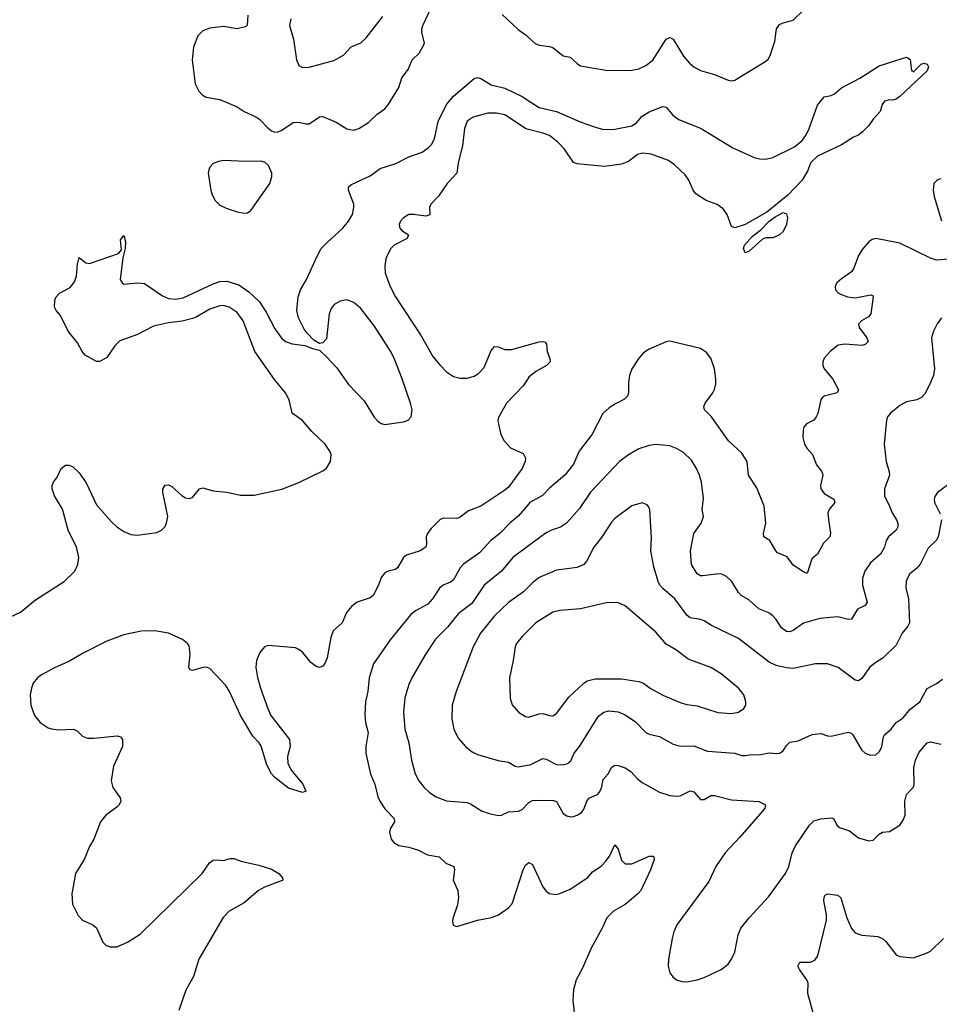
# Model space of a CAD drawing. Header units: inches. Extents: x 1305449 to 1407403, y 744709 to 841554.
# Tile 55 of 114: x 1337043 to 1342401, y 822087 to 827824. Entities that reach past the tile are written whole.
import ezdxf

# ---------------------------------------------------------------- set-up
doc = ezdxf.new("R2010")
doc.units = ezdxf.units.IN
doc.header["$MEASUREMENT"] = 0
doc.layers.add('B3832', color=7, linetype='Continuous')
doc.layers.add('B3842', color=7, linetype='Continuous')

msp = doc.modelspace()

# ---------------------------------------------------------------- linework, layer by layer
at = {"layer": 'B3832', "color": 6}
for points, elevation in [([(1338371.8, 827850), (1338368, 827792), (1338358.2, 827781.8), (1338310, 827771.4), (1338230, 827784.1), (1338150, 827775.5), (1338110, 827759.3), (1338081.9, 827730), (1338055.4, 827664.6), (1338047.9, 827590), (1338065.3, 827450), (1338086.8, 827406.8), (1338106.4, 827386.4), (1338130, 827373.3), (1338210, 827358.6), (1338310, 827315.6), (1338350.1, 827290.1), (1338418.5, 827258.5), (1338441.7, 827241.7), (1338490, 827191.3), (1338510, 827175.9), (1338530, 827168.5), (1338550, 827170.7), (1338570, 827180.4), (1338635.7, 827224.3), (1338670, 827227.8), (1338710, 827216.9), (1338730, 827217.8), (1338790, 827258.9), (1338810, 827260.5), (1338886.8, 827226.8), (1338950, 827187.8), (1338990, 827181.2), (1339019.1, 827190), (1339075.4, 827224.6), (1339126.3, 827273.7), (1339170, 827304.6), (1339190, 827327.5), (1339251.2, 827430), (1339270, 827484.9), (1339306, 827534), (1339329.2, 827590.8), (1339369.9, 827630), (1339393.4, 827670), (1339400.6, 827690), (1339385.3, 827750), (1339385.5, 827770), (1339392.6, 827790), (1339438.1, 827890)], 1300), ([(1338623.2, 827830), (1338616, 827790), (1338639.2, 827710), (1338655.1, 827590), (1338670, 827558), (1338690, 827546), (1338730, 827548.1), (1338873.7, 827586.3), (1338930, 827617.9), (1338974, 827666), (1339030, 827689.7), (1339061.4, 827718.7), (1339158, 827842)], 1400), ([(1339854.8, 827854.8), (1339946.9, 827766.9), (1339993.8, 827733.8), (1340000, 827728.2)], 1300), ([(1336990, 824344.8), (1337048.2, 824371.8), (1337135.3, 824444.7), (1337301.9, 824550), (1337363.6, 824610), (1337382.6, 824650), (1337387.8, 824690), (1337373.8, 824750), (1337326.6, 824850), (1337292, 824972), (1337245.3, 825050), (1337232, 825090), (1337231.7, 825110), (1337239.8, 825130), (1337261.5, 825158.5), (1337285.6, 825210), (1337310, 825228.1), (1337330, 825228.4), (1337350, 825220.6), (1337390, 825183.8), (1337430, 825126.4), (1337490, 824996.5), (1337578.3, 824898.3), (1337610, 824869.1), (1337650, 824841.4), (1337690, 824825.3), (1337730, 824820.5), (1337843, 824837), (1337870, 824849.7), (1337890, 824870.2), (1337899.3, 824890), (1337905.4, 824930), (1337876.7, 825070), (1337876.8, 825090), (1337890, 825111.7), (1337910, 825113.3), (1337930, 825103.8), (1337990, 825050.6), (1338010, 825039), (1338030, 825034.7), (1338050, 825040.1), (1338089.9, 825090.1), (1338110, 825096.6), (1338170, 825079.5), (1338250, 825070.5), (1338330, 825053.5), (1338410, 825053.6), (1338571, 825089), (1338670, 825127.1), (1338810, 825195.4), (1338830, 825211), (1338853.1, 825250), (1338857.6, 825290), (1338850.9, 825310), (1338823.6, 825350), (1338745.2, 825425.2), (1338690, 825488.1), (1338630.6, 825530.6), (1338612.9, 825610), (1338592.5, 825650), (1338528.4, 825728.4), (1338413.8, 825890), (1338346.1, 826070), (1338310, 826117.2), (1338263.5, 826150), (1338230, 826158.6), (1338210, 826156.9), (1338150, 826136.5), (1338071.5, 826090), (1338050, 826082.5), (1337990, 826067.5), (1337910, 826058.6), (1337822.2, 826037.8), (1337730, 825989.4), (1337627.2, 825952.8), (1337596.8, 825923.2), (1337550, 825856.4), (1337510, 825831.9), (1337490, 825833.4), (1337424.8, 825870), (1337406.5, 825890), (1337380.6, 825940.6), (1337325.4, 826010), (1337281.1, 826101.1), (1337255.4, 826130), (1337245.9, 826150), (1337247.5, 826190), (1337255, 826210), (1337275.4, 826230), (1337336.6, 826263.4), (1337363.4, 826296.6), (1337374.5, 826330), (1337380.5, 826399.5), (1337390, 826438), (1337427.7, 826407.7), (1337450, 826403.8), (1337618.6, 826461.4), (1337636.4, 826483.6), (1337630, 826541), (1337650, 826566), (1337659.3, 826530), (1337657.4, 826490), (1337644.1, 826435.9), (1337629.2, 826310), (1337639.3, 826290), (1337650, 826282.6), (1337730, 826291.7), (1337770, 826286.5), (1337875.4, 826215.4), (1337910, 826200.4), (1337950, 826195.1), (1337995.7, 826204.3), (1338170, 826285.5), (1338210, 826298.6), (1338250, 826301.5), (1338319.2, 826279.2), (1338378.6, 826238.6), (1338439.6, 826179.6), (1338479.6, 826119.6), (1338530, 826023.8), (1338570, 825967.2), (1338591.8, 825950), (1338630, 825935.4), (1338705.3, 825925.3), (1338750, 825907.7), (1338790, 825898), (1338830, 825859.5), (1338890, 825796.3), (1338959.4, 825699.4), (1339050, 825602.9), (1339108.8, 825508.8), (1339130, 825484.3), (1339150, 825471), (1339170, 825466), (1339278.5, 825481.5), (1339305.7, 825490), (1339324.6, 825510), (1339329.9, 825550), (1339320.8, 825590), (1339271.5, 825731.5), (1339226.8, 825846.8), (1339206.8, 825886.8), (1339110, 826038.8), (1339030, 826142.3), (1338990, 826176.9), (1338950, 826191.5), (1338910, 826183.9), (1338876.1, 826163.9), (1338858.6, 826141.4), (1338847.1, 826110), (1338830, 825965.2), (1338810, 825941.2), (1338790, 825937.2), (1338757.7, 825957.7), (1338718.3, 825998.3), (1338701.3, 826021.3), (1338667.8, 826087.8), (1338657, 826130), (1338664.9, 826210), (1338679.9, 826250), (1338713.7, 826310), (1338777.3, 826450), (1338800.4, 826490), (1338833.6, 826526.4), (1338925.6, 826610), (1338959, 826650), (1338982.6, 826690), (1338990.8, 826730), (1338989, 826750), (1338958.2, 826830), (1338958.3, 826850), (1338975.9, 826864.1), (1339085.9, 826914.1), (1339142.8, 826957.2), (1339233.8, 826986.2), (1339310, 827025.9), (1339387.9, 827052.1), (1339423.4, 827076.6), (1339442.3, 827097.7), (1339459.1, 827130), (1339481.9, 827230), (1339530, 827330.1), (1339570, 827379.3), (1339690, 827482.1), (1339710, 827487.4), (1339730, 827481.5), (1339790, 827445.2), (1339870, 827425.9), (1339974.7, 827374.7), (1340000, 827358.1)], 1200), ([(1340000, 827186.7), (1339990, 827189.2), (1339870, 827269.6), (1339820.3, 827280.3), (1339770, 827279.6), (1339684.6, 827255.4), (1339650, 827233.4), (1339634.3, 827190), (1339623.6, 827090), (1339598.5, 826990), (1339589.4, 826930.6), (1339532.9, 826870), (1339483.9, 826796.1), (1339438.3, 826750), (1339431, 826730), (1339432.2, 826687.8), (1339410, 826679.6), (1339337.2, 826690), (1339310, 826688.6), (1339278.8, 826670), (1339261.9, 826650), (1339253.9, 826630), (1339257.3, 826610), (1339270, 826596.2), (1339308.9, 826570), (1339300.9, 826550), (1339224.5, 826510), (1339206.2, 826490), (1339190, 826462), (1339177, 826430), (1339169.7, 826390), (1339173.3, 826350), (1339185.4, 826310), (1339201, 826270), (1339232.6, 826210), (1339381.9, 825981.9), (1339450, 825862.6), (1339490, 825812.8), (1339530, 825773), (1339570, 825745.3), (1339610, 825735.9), (1339650, 825735.5), (1339690, 825747.6), (1339717, 825763), (1339750, 825797.5), (1339790, 825895.8), (1339810, 825919), (1339830, 825917.5), (1339870, 825902), (1339910, 825902.3), (1340000, 825927.9)], 1200), ([(1340000, 825726.2), (1339975.4, 825690), (1339879.9, 825590), (1339834.3, 825510), (1339829.6, 825490), (1339831.9, 825468.1), (1339847.1, 825407.1), (1339864.7, 825370), (1339903.4, 825330), (1339975.6, 825295.6), (1339989.4, 825270), (1339987.8, 825250), (1339970.4, 825210), (1339890, 825100.9), (1339870, 825082.5), (1339730, 824988.8), (1339658.4, 824961.6), (1339610, 824925), (1339590, 824917.6), (1339510, 824919.2), (1339490, 824909.3), (1339440.5, 824859.5), (1339418.1, 824830), (1339412.1, 824810), (1339413.9, 824770), (1339410.1, 824749.9), (1339377.1, 824730), (1339295.7, 824704.3), (1339279.3, 824690), (1339245, 824630), (1339230, 824619.6), (1339190, 824611.7), (1339170, 824601.9), (1339150, 824574.4), (1339134.3, 824530), (1339102.7, 824470), (1339084.8, 824455.2), (1339010, 824430.3), (1338975.6, 824404.4), (1338946.5, 824370), (1338920.9, 824310), (1338870, 824263.7), (1338855.6, 824224.4), (1338835.1, 824104.9), (1338823.7, 824076.3), (1338810, 824057), (1338790, 824048.9), (1338770, 824054.6), (1338739.6, 824079.6), (1338690, 824139), (1338670, 824155), (1338650, 824163.6), (1338490, 824177.7), (1338469.2, 824170), (1338442.3, 824137.7), (1338423.5, 824090), (1338418.7, 824050), (1338428.1, 823991.9), (1338446.8, 823930), (1338487.9, 823810), (1338506.5, 823770), (1338614.9, 823630), (1338619.1, 823590), (1338603.5, 823530), (1338605.7, 823490), (1338626.3, 823450), (1338692.9, 823370), (1338710, 823329.6), (1338690, 823320.8), (1338610, 823345.9), (1338529.3, 823409.3), (1338510, 823429.4), (1338482.7, 823482.7), (1338450.8, 823590.8), (1338439.1, 823610), (1338402.1, 823650), (1338329.7, 823770), (1338265.6, 823910), (1338244.4, 823944.4), (1338150, 824044.1), (1338130, 824050.7), (1338110, 824049.9), (1338050, 824031.6), (1338036.5, 824036.5), (1338028.1, 824050), (1338037.3, 824130), (1338030, 824175.1), (1338020.2, 824190), (1337992.5, 824212.5), (1337910, 824249.9), (1337830, 824263.4), (1337750, 824262.1), (1337650, 824239), (1337550, 824202.1), (1337410, 824131.3), (1337334.3, 824085.7), (1337250.2, 824050), (1337170, 824007.7), (1337146.9, 823990), (1337122.5, 823957.5), (1337111.2, 823928.8), (1337104.2, 823890), (1337107.7, 823830), (1337130, 823770.2), (1337162.6, 823730), (1337210, 823698.8), (1337231.3, 823691.3), (1337267.2, 823687.2), (1337356.4, 823690), (1337379.4, 823679.4), (1337410, 823649.4), (1337438.3, 823638.3), (1337477.7, 823637.7), (1337610.5, 823650.5), (1337630, 823646.3), (1337641.8, 823630), (1337641.4, 823590), (1337590, 823473.7), (1337575.4, 823390), (1337586.8, 823350), (1337628.2, 823290), (1337631.6, 823270), (1337623.4, 823250), (1337610, 823236.2), (1337545.7, 823190), (1337514, 823150), (1337475.2, 823050), (1337450, 823006.4), (1337418.5, 822930), (1337368.4, 822850), (1337347.5, 822730), (1337350.3, 822670), (1337384.1, 822604.1), (1337410, 822576.8), (1337470, 822549.2), (1337490, 822532.7), (1337527.2, 822450), (1337547.8, 822430), (1337570, 822421.5), (1337610, 822422.6), (1337670.5, 822449.5), (1337744.5, 822495.5), (1338106.4, 822850), (1338149.2, 822910.8), (1338170, 822926), (1338190, 822929.1), (1338230, 822924.8), (1338270, 822936), (1338290, 822936.8), (1338339, 822919), (1338437, 822897), (1338510, 822874.3), (1338552.9, 822850), (1338575.1, 822824.9), (1338576.3, 822810), (1338572.5, 822807.5), (1338470.3, 822769.7), (1338434.1, 822750), (1338350, 822678.5), (1338264.2, 822630), (1338227.9, 822592.1), (1338086.7, 822350), (1338055.7, 822250), (1338010.6, 822169.4), (1337970.1, 822050)], 1200), ([(1340000, 824991.5), (1339948.1, 824931.9), (1339899.5, 824890), (1339840.7, 824830), (1339788.9, 824790), (1339722.1, 824717.9), (1339627.8, 824652.2), (1339609.4, 824630.6), (1339570, 824559.5), (1339553.8, 824546.2), (1339511.2, 824528.8), (1339488, 824512), (1339447.6, 824450), (1339420.8, 824419.2), (1339350, 824380.2), (1339322.2, 824357.8), (1339201.9, 824210), (1339103.7, 824070), (1339079, 823990), (1339070.8, 823910), (1339057, 823850), (1339053.7, 823773.7), (1339057.3, 823730), (1339073.2, 823670), (1339059.1, 823590), (1339060.5, 823550), (1339087.4, 823427.4), (1339111.3, 823370), (1339130, 823296.5), (1339142, 823270), (1339170, 823226.6), (1339225.4, 823170), (1339226.8, 823150), (1339202, 823110), (1339198, 823090), (1339207.8, 823050), (1339223.4, 823030), (1339252.7, 823012.7), (1339310, 823002.7), (1339365.9, 822985.9), (1339418.4, 822958.4), (1339486.8, 822946.8), (1339524.9, 822910), (1339572.3, 822890), (1339575.9, 822870), (1339567.7, 822810), (1339595.1, 822750), (1339599.6, 822710), (1339593.2, 822666.8), (1339567.5, 822587.5), (1339564.6, 822570), (1339568.9, 822548.9), (1339590, 822540.3), (1339710, 822577.7), (1339792.7, 822592.7), (1339832, 822608), (1339890.4, 822649.6), (1339909.8, 822670), (1339916.2, 822683.8), (1339976.3, 822870), (1339990, 822897.3), (1340000, 822905.4)], 1300), ([(1340000, 824752.4), (1339916.2, 824690), (1339850, 824611.1), (1339750, 824528.4), (1339677.6, 824422.4), (1339597.3, 824362.7), (1339535.7, 824284.3), (1339465, 824215), (1339408.7, 824130), (1339330, 823993.6), (1339310, 823951.1), (1339287.3, 823872.7), (1339279.5, 823790), (1339287.5, 823690), (1339311, 823610), (1339326.7, 823510), (1339347.7, 823430), (1339368.6, 823390), (1339399.1, 823350), (1339430, 823320.6), (1339470, 823295.1), (1339530, 823271.8), (1339650, 823262.4), (1339670, 823255.6), (1339733.5, 823213.5), (1339777.9, 823197.9), (1339830, 823186.6), (1339850, 823188.4), (1339891.3, 823208.7), (1339950, 823211.5), (1339970, 823222.2), (1340000, 823253.4)], 1400), ([(1340000, 824512.1), (1339979, 824490), (1339891.1, 824428.9), (1339810, 824350), (1339727.7, 824250), (1339684.1, 824170), (1339585.4, 823910), (1339563, 823830), (1339561.4, 823750), (1339572.3, 823690), (1339598.1, 823638.1), (1339639.6, 823590), (1339678.7, 823558.7), (1339710, 823542), (1339830, 823506.8), (1339890, 823497.1), (1339930, 823474.2), (1339950, 823470.3), (1340000, 823479.6)], 1500), ([(1340000, 824260), (1339970, 824230.7), (1339937.8, 824190), (1339929.1, 824170), (1339918.1, 824090), (1339896.2, 823990), (1339899.9, 823870), (1339912, 823832), (1339950, 823790.1), (1339990, 823763.9), (1340000, 823762.4)], 1600)]:
    msp.add_lwpolyline(points, dxfattribs=dict(at, elevation=elevation))
at = {"layer": 'B3832', "color": 6, "elevation": 1300}
msp.add_lwpolyline([(1338230, 827003.2), (1338201.8, 826998.2), (1338170, 826985.7), (1338152.3, 826967.7), (1338144.2, 826950), (1338142.2, 826930), (1338156, 826830), (1338163.9, 826803.9), (1338181.9, 826770), (1338210, 826743), (1338245.4, 826725.4), (1338310, 826703.8), (1338350, 826697.1), (1338370, 826698.9), (1338390, 826712.2), (1338500.2, 826870), (1338513, 826910), (1338513.1, 826930), (1338493.6, 826973.6), (1338473, 826993), (1338450, 826999.8), (1338362.9, 826997.1)], close=True, dxfattribs=at)
at = {"layer": 'B3842', "color": 6}
for points, elevation in [([(1340000, 827728.2), (1340046.2, 827686.2), (1340070, 827675.5), (1340130, 827668.4), (1340150, 827661.6), (1340210, 827613.7), (1340250, 827605), (1340290, 827568.1), (1340310, 827555.9), (1340470, 827527.2), (1340610, 827530.3), (1340650, 827538.1), (1340690, 827557.3), (1340731.5, 827588.5), (1340809.5, 827710.5), (1340830, 827720.1), (1340851, 827711), (1340910, 827611.3), (1340945.5, 827570), (1340970, 827549.2), (1341010, 827528.3), (1341090, 827505.5), (1341170, 827471.7), (1341190, 827467.8), (1341210, 827471), (1341390, 827581.8), (1341404.7, 827595.3), (1341418, 827622), (1341442.2, 827697.8), (1341452.4, 827770), (1341470, 827795.7), (1341490, 827805.4), (1341550, 827821.9), (1341610, 827879.3)], 1300), ([(1340000, 827358.1), (1340070, 827312.2), (1340170, 827288.5), (1340309, 827229), (1340397.1, 827197.1), (1340445.1, 827185.1), (1340510, 827185.4), (1340610, 827205.2), (1340636.7, 827223.3), (1340670, 827261.6), (1340710, 827286.4), (1340790, 827318.5), (1340810, 827314.6), (1340848.5, 827268.5), (1340883.4, 827243.4), (1341013.1, 827190), (1341198.3, 827078.3), (1341321.8, 827021.8), (1341353.7, 827013.7), (1341390, 827011.4), (1341430, 827020.7), (1341556.2, 827083.8), (1341600.7, 827119.3), (1341625.9, 827154.1), (1341643, 827190), (1341690, 827325.3), (1341730, 827374.4), (1341770, 827382), (1341790, 827391.6), (1341830, 827426.2), (1341937, 827483), (1342050, 827554.6), (1342190, 827600.7), (1342210, 827606), (1342230, 827592), (1342238, 827530), (1342250, 827521), (1342294.5, 827565.5), (1342310, 827570.3), (1342330, 827565.3), (1342338.4, 827550), (1342330, 827525.8), (1342170, 827376.9), (1342150, 827362), (1342130, 827355.6), (1342110, 827357.6), (1342080.7, 827350), (1342068.2, 827330), (1342055.8, 827290), (1342015.6, 827244.4), (1341990, 827207.3), (1341954, 827170), (1341930, 827151.6), (1341901.3, 827138.7), (1341830, 827094.3), (1341690, 827028.6), (1341649.3, 826990), (1341634.8, 826945.2), (1341600.7, 826890), (1341517.7, 826802.3), (1341396.6, 826703.4), (1341269.1, 826630), (1341210, 826610.7), (1341190, 826618.5), (1341164.1, 826690), (1341142.3, 826722.3), (1341107.4, 826747.4), (1341041.6, 826770), (1340982.2, 826810), (1340966, 826830), (1340940.6, 826890), (1340919.3, 826919.3), (1340858.8, 826978.8), (1340823.2, 827003.2), (1340721.4, 827041.4), (1340672.9, 827047.1), (1340642, 827038), (1340590, 826998.3), (1340550, 826982.2), (1340450, 826969.1), (1340290, 826984.1), (1340270, 826992.2), (1340217.7, 827070), (1340178.3, 827110), (1340130, 827148.5), (1340090, 827163.8), (1340000, 827186.7)], 1200), ([(1342410, 826896.3), (1342390, 826891.4), (1342368, 826870), (1342364, 826830), (1342370, 826794.4), (1342412.4, 826652.4)], 1300), ([(1342450, 826428.1), (1342383.3, 826423.3), (1342350, 826434.3), (1342170, 826522.1), (1342030, 826548.7), (1342010, 826543), (1341990.1, 826530), (1341952.6, 826487.4), (1341929.4, 826450), (1341903.5, 826376.5), (1341890, 826355.2), (1341830, 826314.9), (1341804.3, 826290), (1341794.3, 826270), (1341796.1, 826250), (1341812, 826232), (1341824.9, 826224.9), (1341865.2, 826210), (1341910, 826202.8), (1342001.9, 826221.9), (1342014.5, 826214.5), (1342013.7, 826193.7), (1342000.8, 826110), (1341987.8, 826092.2), (1341946.8, 826070), (1341930.1, 826050), (1341933.8, 826030), (1341978.1, 825970), (1341986.1, 825950), (1341968.9, 825931.1), (1341950, 825926), (1341850, 825933.3), (1341811.9, 825928.1), (1341764.1, 825890), (1341730, 825851.4), (1341721.5, 825830), (1341721.5, 825810), (1341729.4, 825790), (1341781.1, 825730), (1341813.3, 825666.7), (1341805.8, 825650), (1341729.5, 825630.5), (1341718.8, 825621.2), (1341710.5, 825609.5), (1341692.6, 825530), (1341683.7, 825510), (1341668.7, 825491.3), (1341626.7, 825470), (1341611.6, 825450), (1341606.6, 825433.4), (1341604.7, 825390), (1341616.2, 825350), (1341628.5, 825328.5), (1341662.5, 825290), (1341685.2, 825230), (1341713.8, 825193.8), (1341719.5, 825179.5), (1341722.2, 825170), (1341708.8, 825110), (1341710.5, 825090), (1341730, 825062.9), (1341787, 825030), (1341791.1, 825010), (1341758.8, 824970), (1341752, 824950), (1341754.3, 824910), (1341767.4, 824832.6), (1341762, 824810), (1341725.3, 824774.7), (1341690, 824710.3), (1341658, 824682), (1341630, 824598), (1341610, 824606.1), (1341550, 824645.8), (1341513.7, 824693.7), (1341458.6, 824718.6), (1341447.8, 824730), (1341414, 824790), (1341378.6, 824810), (1341376.4, 824830), (1341390.2, 824890), (1341380.5, 824990), (1341336.9, 825096.9), (1341289.9, 825170), (1341281.2, 825250), (1341250, 825298.1), (1341172, 825370), (1341074, 825510), (1341033.5, 825550), (1341028, 825570), (1341037, 825590), (1341080.7, 825650), (1341090.7, 825670), (1341098.1, 825701.9), (1341099.2, 825730), (1341091.4, 825790), (1341070, 825852.6), (1341044.5, 825884.5), (1341010, 825907.3), (1340830, 825951.3), (1340810, 825946.9), (1340710, 825904.7), (1340677, 825883), (1340650, 825852.8), (1340610.1, 825790), (1340596.7, 825750), (1340590.8, 825710), (1340590.7, 825650), (1340583.3, 825630), (1340566.8, 825613.2), (1340513.3, 825586.7), (1340477.1, 825562.9), (1340440.4, 825530), (1340377.4, 825410), (1340303.2, 825310), (1340270, 825234.2), (1340218.7, 825170), (1340130, 825095.1), (1340089, 825051), (1340016.1, 825010), (1340000, 824991.5)], 1300), ([(1342413.5, 826086.5), (1342388.7, 826051.3), (1342366.7, 826010), (1342355.9, 825970), (1342372.2, 825790), (1342366.9, 825750), (1342344.1, 825695.9), (1342315.8, 825644.2), (1342297.7, 825622.3), (1342270.3, 825609.7), (1342210, 825596.9), (1342170, 825576.6), (1342115, 825530), (1342099.7, 825510), (1342092.1, 825490), (1342079, 825350), (1342091.1, 825250), (1342109, 825190), (1342110.1, 825170), (1342081.7, 825090), (1342080.5, 825050), (1342110.9, 824990), (1342125.5, 824950), (1342151.6, 824910), (1342159.6, 824890), (1342159.1, 824870), (1342150, 824849.9), (1342104.8, 824810), (1342090.4, 824790), (1342080.8, 824750), (1342058.5, 824710), (1342000.2, 824659.8), (1341967, 824610), (1341953.6, 824570), (1341952.9, 824530), (1341980.2, 824430), (1341968.4, 824411.6), (1341924.9, 824390), (1341890, 824331.8), (1341870, 824328.9), (1341810, 824344.2), (1341705, 824335), (1341610, 824307.3), (1341550, 824265.4), (1341530, 824258), (1341510, 824259.8), (1341481.3, 824281.3), (1341449.8, 824329.8), (1341430, 824351.4), (1341407.3, 824367.3), (1341350, 824391.5), (1341290, 824443.5), (1341245.5, 824470), (1341230, 824486.6), (1341191.3, 824551.3), (1341160.1, 824580.1), (1341132.8, 824592.8), (1341115.6, 824595.6), (1341023.4, 824583.4), (1341010, 824584.1), (1340990, 824596), (1340956.7, 824650), (1340950.4, 824730), (1340969.8, 824830.2), (1341014.1, 824890), (1341026.4, 824930), (1341019.9, 824970), (1341026.4, 825033.6), (1341014.3, 825130), (1341004.3, 825170), (1340986.9, 825210), (1340957.8, 825257.8), (1340910, 825301.9), (1340870, 825325.3), (1340830, 825340.5), (1340750, 825348.7), (1340710, 825342.8), (1340650, 825323.4), (1340590, 825289.4), (1340536.7, 825250), (1340369.2, 825070.8), (1340304, 824976), (1340229.3, 824890.7), (1340193.7, 824866.3), (1340142, 824850), (1340110, 824834.4), (1340000, 824752.4)], 1400), ([(1340000, 825927.9), (1340070, 825947.8), (1340090, 825949.2), (1340104.7, 825944.7), (1340112.8, 825932.8), (1340116.6, 825890), (1340132.1, 825850), (1340133.4, 825830), (1340112.8, 825810), (1340050, 825774.7), (1340010, 825740.9), (1340000, 825726.2)], 1200), ([(1342470, 825127.8), (1342391, 825070), (1342374.5, 825045.5), (1342370.8, 825030), (1342373.2, 825010), (1342405.2, 824945.2)], 1500), ([(1342413.3, 824910), (1342394.1, 824810), (1342382.6, 824790), (1342335.2, 824744.8), (1342290, 824652.3), (1342270, 824629.1), (1342227, 824593), (1342207.3, 824552.7), (1342206.5, 824513.5), (1342220.4, 824450), (1342226.6, 824310), (1342217.7, 824290), (1342185.1, 824250), (1342150, 824180.1), (1342074.2, 824105.8), (1342024.8, 824075.2), (1341994.1, 824050), (1341950, 823984.7), (1341930, 823972.4), (1341910, 823976), (1341810.5, 824050), (1341750, 824071.8), (1341678.4, 824070), (1341550, 824043.1), (1341510, 824046.8), (1341450, 824061.9), (1341410, 824081.1), (1341230, 824218.1), (1341073.8, 824293.8), (1341030, 824321.8), (1341010, 824329.9), (1340950, 824338.6), (1340931.7, 824351.7), (1340860.6, 824450), (1340789.7, 824510), (1340772.4, 824530), (1340763.3, 824550), (1340736.9, 824636.9), (1340720.4, 824730), (1340724.3, 824804.3), (1340713.7, 824970), (1340707.4, 824987.4), (1340697.8, 824997.8), (1340670, 825008.8), (1340610, 824990.8), (1340510, 824917.8), (1340490, 824897.3), (1340432.5, 824807.5), (1340388.8, 824750), (1340348, 824672), (1340330, 824650), (1340290, 824631.6), (1340170, 824617.1), (1340070, 824574.6), (1340030, 824543.7), (1340000, 824512.1)], 1500), ([(1340000, 823762.4), (1340010, 823760.8), (1340070, 823780.5), (1340090, 823781.6), (1340130, 823768.9), (1340150, 823767.8), (1340170, 823780.8), (1340243.2, 823876.8), (1340330, 823958.1), (1340350, 823972.8), (1340396.2, 823983.8), (1340550, 823983.4), (1340650, 823968), (1340677.5, 823957.5), (1340715.9, 823930), (1340789.2, 823889.2), (1340890, 823845.1), (1340930, 823833.5), (1340990, 823826.4), (1341110, 823788), (1341190, 823781.2), (1341230.4, 823789.6), (1341261.8, 823810), (1341272.8, 823830), (1341274.4, 823850), (1341260.9, 823890), (1341231, 823930), (1341130, 824013.3), (1341069.6, 824049.6), (1340938.1, 824098.1), (1340870, 824149.7), (1340810, 824186), (1340750, 824256.1), (1340570, 824409.1), (1340530, 824426.2), (1340470, 824427.9), (1340310, 824392.1), (1340190, 824382.5), (1340150, 824372.3), (1340050, 824308.9), (1340000, 824260)], 1600), ([(1340000, 823479.6), (1340017.2, 823482.8), (1340090, 823518.7), (1340110, 823515.3), (1340170, 823483.6), (1340210, 823482.2), (1340234.4, 823490), (1340253.7, 823506.3), (1340273.7, 823550), (1340303.8, 823590), (1340414.4, 823765.6), (1340446, 823790), (1340476.2, 823796.2), (1340530, 823790.7), (1340570, 823774.3), (1340630, 823732.2), (1340690, 823671.3), (1340710, 823661), (1340770, 823646.9), (1340850, 823602.2), (1340890.8, 823590.8), (1340970, 823593.4), (1341050, 823562.2), (1341210, 823551.2), (1341250, 823537.4), (1341270, 823535.9), (1341310, 823542.3), (1341350, 823539.8), (1341410, 823551.5), (1341452.2, 823547.8), (1341470, 823550.4), (1341490, 823564.6), (1341510, 823594.5), (1341530, 823614.2), (1341578.6, 823621.4), (1341660.3, 823659.7), (1341710, 823665.1), (1341750, 823652), (1341770, 823650.1), (1341870, 823673.5), (1341887.7, 823667.7), (1341897.6, 823657.6), (1341947.7, 823570), (1341969.1, 823550), (1341999.3, 823539.3), (1342030, 823541), (1342050, 823557.4), (1342057.2, 823570), (1342065, 823590), (1342075, 823645.1), (1342082, 823658), (1342120.8, 823690), (1342150.1, 823729.9), (1342190, 823756.5), (1342230, 823806.9), (1342286.9, 823850), (1342330, 823926.3), (1342384.1, 823955.9), (1342418.4, 823981.6)], 1500), ([(1340000, 823253.4), (1340010, 823263.8), (1340030, 823273.7), (1340070, 823276.9), (1340153.9, 823273.9), (1340170, 823268.3), (1340210, 823198.2), (1340230, 823184.6), (1340250, 823179.9), (1340270, 823181.6), (1340291.8, 823188.2), (1340315.3, 823204.7), (1340330, 823224.5), (1340350, 823273.8), (1340363.7, 823290), (1340409.4, 823310), (1340419.4, 823320.6), (1340433, 823347), (1340443, 823397), (1340471.7, 823430), (1340490, 823466.7), (1340510, 823479.9), (1340530, 823479.3), (1340570, 823465.7), (1340604.4, 823444.4), (1340641.5, 823401.5), (1340670, 823379.1), (1340770, 823323.5), (1340830, 823303.2), (1340870, 823299.2), (1340890, 823302.3), (1340950, 823331.4), (1340970, 823325.7), (1341010, 823280.1), (1341030, 823279.9), (1341070, 823303), (1341090, 823303.5), (1341190, 823278.2), (1341349, 823269), (1341387.3, 823250), (1341383.4, 823230), (1341367.9, 823210), (1341239.1, 823060.9), (1341152.3, 822970), (1341098.6, 822890), (1341058.3, 822801.7), (1340871, 822550), (1340854.6, 822510), (1340844.9, 822470), (1340823.4, 822350), (1340821.2, 822310), (1340831.6, 822270), (1340848, 822248), (1340870.5, 822230.5), (1340899.9, 822219.9), (1340930, 822217.4), (1340990, 822229.7), (1341030, 822243.4), (1341130, 822289.7), (1341170, 822320.6), (1341190.3, 822350), (1341209.2, 822390.8), (1341227.9, 822492.1), (1341244.1, 822530), (1341292.9, 822590), (1341406.4, 822713.6), (1341504.6, 822850), (1341523.4, 822890), (1341542.5, 822970), (1341562.3, 823010), (1341643.6, 823130), (1341670, 823157), (1341710, 823168.7), (1341774.1, 823174.1), (1341787, 823167), (1341804.4, 823130), (1341818.2, 823118.2), (1341877.1, 823097.1), (1341930, 823056.2), (1341990, 823039.7), (1342015.8, 823044.2), (1342050, 823078.1), (1342070, 823089.6), (1342110, 823093.9), (1342169.7, 823130.3), (1342190, 823159.8), (1342201, 823190), (1342199.4, 823270), (1342210, 823309.3), (1342247.5, 823350), (1342253.4, 823366.6), (1342252.3, 823467.7), (1342262.4, 823510), (1342283, 823557), (1342330, 823610.7), (1342350, 823616.9), (1342410, 823603.2)], 1400), ([(1340000, 822905.4), (1340010, 822913.5), (1340030, 822900.9), (1340090, 822772.4), (1340110, 822745.6), (1340130, 822731.9), (1340167.3, 822727.3), (1340190, 822732.1), (1340250, 822758.9), (1340353.4, 822826.6), (1340380.9, 822859.1), (1340430, 822891.3), (1340458, 822922), (1340479.3, 822950), (1340510, 823015.8), (1340530, 822991.3), (1340550, 822926), (1340570, 822904.6), (1340610, 822905.4), (1340710, 822950.1), (1340736.4, 822950), (1340740.1, 822930), (1340718, 822870), (1340661, 822750), (1340644.5, 822730), (1340570.7, 822669.3), (1340503.3, 822630), (1340464.2, 822590), (1340436.3, 822530), (1340370, 822410.8), (1340322.8, 822297.2), (1340284.2, 822230), (1340269.3, 822170.7), (1340264.9, 822110), (1340280.5, 821970)], 1300), ([(1341681.9, 821981.9), (1341634.7, 822150), (1341637, 822210), (1341628.7, 822230), (1341586.3, 822290), (1341577.3, 822310), (1341587.2, 822332.8), (1341650, 822332.8), (1341675, 822344.9), (1341692.5, 822370), (1341742.7, 822577.3), (1341744, 822610), (1341728, 822690), (1341730, 822711.7), (1341736.6, 822723.4), (1341750, 822730.6), (1341810, 822722.1), (1341826.6, 822706.6), (1341862.8, 822590), (1341890, 822528), (1341910, 822504.3), (1341950, 822490.1), (1342042.1, 822482.1), (1342070, 822471.3), (1342090, 822453.1), (1342150, 822375.8), (1342170, 822366), (1342250, 822358), (1342330, 822386.8), (1342350, 822397.1), (1342425.2, 822470)], 1300)]:
    msp.add_lwpolyline(points, dxfattribs=dict(at, elevation=elevation))
at = {"layer": 'B3842', "color": 6, "elevation": 1200}
msp.add_lwpolyline([(1341270, 826466), (1341259.6, 826490), (1341265.6, 826510), (1341310, 826560.8), (1341360.6, 826599.4), (1341409.2, 826650.8), (1341443.8, 826676.2), (1341490, 826700.3), (1341510, 826693.4), (1341516.5, 826670), (1341510.3, 826630), (1341490.3, 826590), (1341470.4, 826570), (1341430, 826553.6), (1341390, 826552.3), (1341370, 826546), (1341290, 826472.7)], close=True, dxfattribs=at)

doc.saveas('drawing.dxf')
